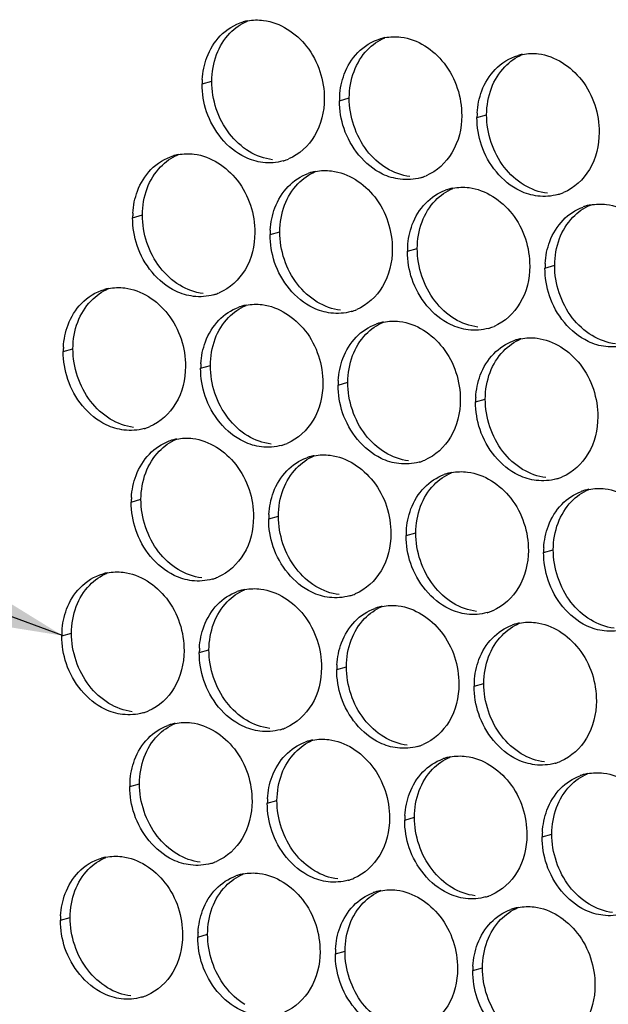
# Paper-space layout '45651_1_3' of a CAD drawing. Header units: millimetres. Extents: x -231 to 594, y 0 to 420.
# Tile 204 of 247: x 93 to 100, y 294 to 305. Entities that reach past the tile are written whole.
import ezdxf

# ---------------------------------------------------------------- set-up
doc = ezdxf.new("R2010")
doc.units = ezdxf.units.MM
doc.header["$LTSCALE"] = 32.67
doc.layers.get('0').update_dxf_attribs({"linetype": 'CONTINUOUS'})
doc.layers.add('02___PRT_ALL_AXES', color=7, linetype='CONTINUOUS')
doc.styles.get("Standard").update_dxf_attribs({"font": 'arial.ttf'})
doc.dimstyles.get("Standard").update_dxf_attribs({"dimtxt": 3.5, "dimasz": 2.5, "dimexe": 1, "dimexo": 0.0625, "dimtad": 1, "dimdsep": 46, "dimtxsty": 'STANDARD', "dimblk": '_FILLED', "dimblk1": '_FILLED', "dimblk2": '_FILLED', "dimcen": 0.09, "dimclrt": 5, "dimazin": 2, "dimtp": 0.01, "dimtm": 0.01, "dimtfac": 1, "dimtofl": 0, "dimtmove": 0, "dimatfit": 3, "dimldrblk": '_FILLED', "dimfxl": 1, "dimtolj": 1, "dimarcsym": 0})

# ---------------------------------------------------------------- blocks, each defined once
blk = doc.blocks.new('_FILLED')
at = {"color": 0, "linetype": 'BYBLOCK'}
blk.add_solid([(0, 0), (-1, 0.2), (-1, -0.2)], dxfattribs=at)

psp = doc.layouts.new('45651_1_3')

# ---------------------------------------------------------------- linework, layer by layer
at = {"layer": '02___PRT_ALL_AXES', "color": 7, "linetype": 'CONTINUOUS'}
for p, q in [((95.301, 303.842), (95.408, 303.872)), ((96.821, 303.656), (96.928, 303.687)), ((98.34, 303.471), (98.447, 303.501)), ((94.533, 302.362), (94.641, 302.393)), ((96.053, 302.177), (96.16, 302.207)), ((97.573, 301.991), (97.68, 302.022)), ((99.092, 301.806), (99.199, 301.836)), ((93.766, 300.882), (93.873, 300.913)), ((95.285, 300.697), (95.393, 300.727)), ((96.805, 300.511), (96.912, 300.542)), ((98.325, 300.326), (98.432, 300.357)), ((94.518, 299.217), (94.625, 299.248)), ((96.037, 299.032), (96.145, 299.062)), ((97.557, 298.846), (97.664, 298.877)), ((99.077, 298.661), (99.184, 298.691)), ((93.75, 297.737), (93.857, 297.768)), ((95.27, 297.552), (95.377, 297.583)), ((96.789, 297.366), (96.897, 297.397)), ((98.309, 297.181), (98.416, 297.212)), ((94.502, 296.072), (94.609, 296.103)), ((96.022, 295.887), (96.129, 295.917)), ((97.541, 295.701), (97.649, 295.732)), ((99.061, 295.516), (99.168, 295.546)), ((93.735, 294.593), (93.842, 294.623)), ((95.254, 294.407), (95.362, 294.438)), ((96.774, 294.222), (96.881, 294.252)), ((98.293, 294.036), (98.401, 294.067))]:
    psp.add_line(p, q, dxfattribs=at)
at = {"layer": '02___PRT_ALL_AXES', "color": 3, "linetype": 'CONTINUOUS'}
for centre, radius, start, end in [((95.908, 303.998), 0.552, 100.9772, 105.9383), ((97.427, 303.812), 0.552, 100.9772, 105.9383), ((98.947, 303.627), 0.552, 100.9772, 105.9383), ((96.193, 303.837), 0.892, 176.518, 179.7169), ((97.712, 303.652), 0.892, 176.518, 179.7169), ((99.232, 303.466), 0.892, 176.518, 179.7169), ((95.14, 302.518), 0.552, 100.9772, 105.9383), ((96.046, 303.516), 0.547, 285.9406, 289.7675), ((96.046, 303.517), 0.548, 289.7729, 292.7369), ((96.658, 302.338), 0.547, 105.9406, 109.7675), ((96.66, 302.332), 0.552, 100.9772, 105.9383), ((97.566, 303.33), 0.547, 285.9406, 289.7675), ((97.565, 303.332), 0.548, 289.7729, 292.7369), ((98.178, 302.152), 0.547, 105.9406, 109.7675), ((98.179, 302.147), 0.552, 100.9772, 105.9383), ((99.085, 303.145), 0.547, 285.9406, 289.7675), ((99.085, 303.146), 0.548, 289.7729, 292.7369), ((99.698, 301.967), 0.547, 105.9406, 109.7675), ((99.699, 301.962), 0.552, 100.9772, 105.9383), ((95.425, 302.358), 0.892, 176.518, 179.7169), ((96.945, 302.172), 0.892, 176.518, 179.7169), ((98.464, 301.987), 0.892, 176.518, 179.7169), ((99.984, 301.801), 0.892, 176.518, 179.7169), ((94.373, 301.038), 0.552, 100.9772, 105.9383), ((95.279, 302.036), 0.547, 285.9406, 289.7675), ((95.278, 302.037), 0.548, 289.7729, 292.7369), ((95.891, 300.858), 0.547, 105.9406, 109.7675), ((95.892, 300.853), 0.552, 100.9772, 105.9383), ((96.798, 301.851), 0.547, 285.9406, 289.7675), ((96.798, 301.852), 0.548, 289.7729, 292.7369), ((97.41, 300.672), 0.547, 105.9406, 109.7675), ((97.412, 300.667), 0.552, 100.9772, 105.9383), ((98.318, 301.665), 0.547, 285.9406, 289.7675), ((98.317, 301.666), 0.548, 289.7729, 292.7369), ((98.93, 300.487), 0.547, 105.9406, 109.7675), ((98.931, 300.482), 0.552, 100.9772, 105.9383), ((94.658, 300.878), 0.892, 176.518, 179.7169), ((96.177, 300.692), 0.892, 176.518, 179.7169), ((97.697, 300.507), 0.892, 176.518, 179.7169), ((99.216, 300.321), 0.892, 176.518, 179.7169), ((94.511, 300.556), 0.547, 285.9406, 289.7675), ((94.511, 300.558), 0.548, 289.7729, 292.7369), ((95.125, 299.373), 0.552, 100.9772, 105.9383), ((95.123, 299.378), 0.547, 105.9406, 109.7675), ((96.031, 300.371), 0.547, 285.9406, 289.7675), ((96.03, 300.372), 0.548, 289.7729, 292.7369), ((96.643, 299.193), 0.547, 105.9406, 109.7675), ((96.644, 299.188), 0.552, 100.9772, 105.9383), ((97.55, 300.185), 0.547, 285.9406, 289.7675), ((97.55, 300.187), 0.548, 289.7729, 292.7369), ((98.162, 299.007), 0.547, 105.9406, 109.7675), ((98.164, 299.002), 0.552, 100.9772, 105.9383), ((99.07, 300), 0.547, 285.9406, 289.7675), ((99.069, 300.001), 0.548, 289.7729, 292.7369), ((95.41, 299.213), 0.892, 176.518, 179.7169), ((99.682, 298.822), 0.547, 105.9406, 109.7675), ((99.683, 298.817), 0.552, 100.9772, 105.9383), ((96.929, 299.027), 0.892, 176.518, 179.7169), ((98.449, 298.842), 0.892, 176.518, 179.7169), ((99.968, 298.656), 0.892, 176.518, 179.7169), ((94.357, 297.893), 0.552, 100.9772, 105.9383), ((95.263, 298.893), 0.548, 289.7729, 292.7369), ((95.263, 298.891), 0.547, 285.9406, 289.7675), ((95.875, 297.713), 0.547, 105.9406, 109.7675), ((95.877, 297.708), 0.552, 100.9772, 105.9383), ((96.783, 298.706), 0.547, 285.9406, 289.7675), ((96.782, 298.707), 0.548, 289.7729, 292.7369), ((97.396, 297.522), 0.552, 100.9772, 105.9383), ((97.395, 297.527), 0.547, 105.9406, 109.7675), ((98.302, 298.52), 0.547, 285.9406, 289.7675), ((98.302, 298.522), 0.548, 289.7729, 292.7369), ((98.914, 297.342), 0.547, 105.9406, 109.7675), ((98.916, 297.337), 0.552, 100.9772, 105.9383), ((94.642, 297.733), 0.892, 176.518, 179.7169), ((96.162, 297.548), 0.892, 176.518, 179.7169), ((97.681, 297.362), 0.892, 176.518, 179.7169), ((99.201, 297.177), 0.892, 176.518, 179.7169), ((94.496, 297.412), 0.547, 285.9406, 289.7675), ((94.495, 297.413), 0.548, 289.7729, 292.7369), ((95.108, 296.233), 0.547, 105.9406, 109.7675), ((95.109, 296.228), 0.552, 100.9772, 105.9383), ((96.015, 297.226), 0.547, 285.9406, 289.7675), ((96.015, 297.227), 0.548, 289.7729, 292.7369), ((96.627, 296.048), 0.547, 105.9406, 109.7675), ((96.629, 296.043), 0.552, 100.9772, 105.9383), ((97.534, 297.042), 0.548, 289.7729, 292.7369), ((97.535, 297.041), 0.547, 285.9406, 289.7675), ((98.147, 295.862), 0.547, 105.9406, 109.7675), ((98.148, 295.857), 0.552, 100.9772, 105.9383), ((99.054, 296.855), 0.547, 285.9406, 289.7675), ((99.054, 296.856), 0.548, 289.7729, 292.7369), ((99.668, 295.672), 0.552, 100.9772, 105.9383), ((95.394, 296.068), 0.892, 176.518, 179.7169), ((99.666, 295.677), 0.547, 105.9406, 109.7675), ((96.914, 295.882), 0.892, 176.518, 179.7169), ((98.433, 295.697), 0.892, 176.518, 179.7169), ((99.953, 295.511), 0.892, 176.518, 179.7169), ((94.342, 294.748), 0.552, 100.9772, 105.9383), ((95.248, 295.746), 0.547, 285.9406, 289.7675), ((95.247, 295.748), 0.548, 289.7729, 292.7369), ((95.86, 294.568), 0.547, 105.9406, 109.7675), ((95.861, 294.563), 0.552, 100.9772, 105.9383), ((96.767, 295.561), 0.547, 285.9406, 289.7675), ((96.767, 295.562), 0.548, 289.7729, 292.7369), ((97.379, 294.383), 0.547, 105.9406, 109.7675), ((97.381, 294.378), 0.552, 100.9772, 105.9383), ((98.287, 295.375), 0.547, 285.9406, 289.7675), ((98.286, 295.377), 0.548, 289.7729, 292.7369), ((98.899, 294.197), 0.547, 105.9406, 109.7675), ((98.9, 294.192), 0.552, 100.9772, 105.9383), ((94.627, 294.588), 0.892, 176.518, 179.7169), ((96.146, 294.403), 0.892, 176.518, 179.7169), ((97.666, 294.217), 0.892, 176.518, 179.7169), ((99.185, 294.032), 0.892, 176.518, 179.7169), ((94.48, 294.267), 0.547, 285.9406, 289.7675), ((94.48, 294.268), 0.548, 289.7729, 292.7369)]:
    psp.add_arc(centre, radius, start, end, dxfattribs=at)
for points in [[(95.501, 304.373), (95.571, 304.445), (95.661, 304.501), (95.756, 304.528)], [(95.803, 304.539), (95.861, 304.551), (95.921, 304.553), (95.98, 304.545)], [(95.354, 304.136), (95.387, 304.223), (95.437, 304.307), (95.501, 304.373)], [(97.021, 304.188), (97.09, 304.259), (97.18, 304.316), (97.276, 304.343)], [(97.322, 304.354), (97.38, 304.365), (97.441, 304.367), (97.5, 304.36)], [(96.873, 303.951), (96.906, 304.038), (96.956, 304.121), (97.021, 304.188)], [(98.541, 304.003), (98.61, 304.074), (98.7, 304.13), (98.795, 304.157)], [(98.842, 304.169), (98.9, 304.18), (98.961, 304.182), (99.019, 304.175)], [(95.303, 303.891), (95.308, 303.975), (95.324, 304.058), (95.354, 304.136)], [(96.822, 303.706), (96.827, 303.789), (96.844, 303.873), (96.873, 303.951)], [(98.393, 303.765), (98.426, 303.853), (98.476, 303.936), (98.541, 304.003)], [(95.351, 303.535), (95.318, 303.633), (95.3, 303.738), (95.301, 303.842)], [(98.342, 303.521), (98.347, 303.604), (98.364, 303.687), (98.393, 303.765)], [(96.87, 303.349), (96.837, 303.447), (96.82, 303.552), (96.821, 303.656)], [(98.39, 303.164), (98.357, 303.262), (98.34, 303.367), (98.34, 303.471)], [(95.035, 303.06), (95.093, 303.071), (95.154, 303.073), (95.213, 303.066)], [(94.734, 302.894), (94.803, 302.965), (94.893, 303.021), (94.989, 303.049)], [(96.196, 302.99), (96.124, 302.97), (96.047, 302.964), (95.972, 302.973)], [(94.586, 302.657), (94.619, 302.744), (94.669, 302.827), (94.734, 302.894)], [(96.254, 302.708), (96.314, 302.771), (96.391, 302.822), (96.473, 302.852)], [(96.555, 302.874), (96.613, 302.886), (96.673, 302.887), (96.732, 302.88)], [(97.716, 302.805), (97.644, 302.784), (97.566, 302.778), (97.492, 302.788)], [(94.535, 302.412), (94.54, 302.495), (94.557, 302.579), (94.586, 302.657)], [(96.106, 302.471), (96.139, 302.558), (96.189, 302.641), (96.254, 302.708)], [(97.773, 302.523), (97.834, 302.586), (97.911, 302.637), (97.993, 302.667)], [(98.074, 302.689), (98.132, 302.7), (98.193, 302.702), (98.252, 302.695)], [(97.625, 302.286), (97.658, 302.373), (97.708, 302.456), (97.773, 302.523)], [(99.236, 302.619), (99.164, 302.599), (99.086, 302.593), (99.012, 302.602)], [(96.055, 302.226), (96.06, 302.31), (96.076, 302.393), (96.106, 302.471)], [(99.293, 302.337), (99.354, 302.4), (99.43, 302.451), (99.513, 302.481)], [(99.594, 302.503), (99.652, 302.515), (99.713, 302.517), (99.771, 302.509)], [(94.583, 302.055), (94.55, 302.153), (94.533, 302.258), (94.533, 302.362)], [(99.145, 302.1), (99.178, 302.187), (99.228, 302.27), (99.293, 302.337)], [(97.574, 302.041), (97.579, 302.124), (97.596, 302.208), (97.625, 302.286)], [(96.103, 301.869), (96.07, 301.968), (96.052, 302.073), (96.053, 302.177)], [(99.094, 301.855), (99.099, 301.939), (99.116, 302.022), (99.145, 302.1)], [(97.622, 301.684), (97.589, 301.782), (97.572, 301.887), (97.573, 301.991)], [(99.142, 301.498), (99.109, 301.597), (99.092, 301.702), (99.092, 301.806)], [(93.966, 301.414), (94.035, 301.486), (94.126, 301.542), (94.221, 301.569)], [(94.268, 301.58), (94.326, 301.591), (94.386, 301.593), (94.445, 301.586)], [(95.429, 301.51), (95.357, 301.49), (95.279, 301.484), (95.205, 301.493)], [(93.819, 301.177), (93.852, 301.264), (93.902, 301.347), (93.966, 301.414)], [(95.486, 301.229), (95.547, 301.292), (95.623, 301.343), (95.706, 301.372)], [(95.787, 301.395), (95.845, 301.406), (95.906, 301.408), (95.965, 301.401)], [(96.948, 301.325), (96.876, 301.304), (96.799, 301.299), (96.724, 301.308)], [(95.338, 300.991), (95.371, 301.079), (95.421, 301.162), (95.486, 301.229)], [(97.307, 301.209), (97.365, 301.22), (97.425, 301.222), (97.484, 301.215)], [(93.767, 300.932), (93.773, 301.015), (93.789, 301.099), (93.819, 301.177)], [(97.006, 301.043), (97.066, 301.106), (97.143, 301.157), (97.225, 301.187)], [(98.468, 301.139), (98.396, 301.119), (98.318, 301.113), (98.244, 301.122)], [(96.858, 300.806), (96.891, 300.893), (96.941, 300.976), (97.006, 301.043)], [(98.525, 300.858), (98.586, 300.921), (98.663, 300.972), (98.745, 301.001)], [(98.826, 301.024), (98.884, 301.035), (98.945, 301.037), (99.004, 301.03)], [(95.287, 300.747), (95.292, 300.83), (95.309, 300.913), (95.338, 300.991)], [(99.988, 300.954), (99.916, 300.933), (99.838, 300.928), (99.764, 300.937)], [(93.816, 300.575), (93.783, 300.673), (93.765, 300.779), (93.766, 300.882)], [(96.807, 300.561), (96.812, 300.644), (96.828, 300.728), (96.858, 300.806)], [(98.377, 300.62), (98.41, 300.708), (98.46, 300.791), (98.525, 300.858)], [(95.335, 300.39), (95.302, 300.488), (95.285, 300.593), (95.285, 300.697)], [(98.326, 300.376), (98.331, 300.459), (98.348, 300.542), (98.377, 300.62)], [(96.855, 300.204), (96.822, 300.303), (96.804, 300.408), (96.805, 300.511)], [(98.374, 300.019), (98.341, 300.117), (98.324, 300.222), (98.325, 300.326)], [(94.661, 300.031), (94.589, 300.01), (94.512, 300.005), (94.437, 300.014)], [(95.02, 299.915), (95.078, 299.926), (95.138, 299.928), (95.197, 299.921)], [(94.718, 299.749), (94.779, 299.812), (94.856, 299.863), (94.938, 299.893)], [(96.181, 299.845), (96.109, 299.825), (96.031, 299.819), (95.957, 299.828)], [(94.571, 299.512), (94.604, 299.599), (94.654, 299.682), (94.718, 299.749)], [(96.238, 299.563), (96.299, 299.626), (96.376, 299.677), (96.458, 299.707)], [(96.539, 299.729), (96.597, 299.741), (96.658, 299.743), (96.717, 299.735)], [(97.7, 299.66), (97.628, 299.639), (97.551, 299.634), (97.476, 299.643)], [(94.519, 299.267), (94.525, 299.35), (94.541, 299.434), (94.571, 299.512)], [(96.09, 299.326), (96.123, 299.413), (96.173, 299.496), (96.238, 299.563)], [(97.758, 299.378), (97.818, 299.441), (97.895, 299.492), (97.978, 299.522)], [(98.059, 299.544), (98.117, 299.555), (98.177, 299.557), (98.236, 299.55)], [(99.22, 299.474), (99.148, 299.454), (99.07, 299.448), (98.996, 299.457)], [(97.61, 299.141), (97.643, 299.228), (97.693, 299.311), (97.758, 299.378)], [(99.578, 299.358), (99.636, 299.37), (99.697, 299.372), (99.756, 299.364)], [(96.039, 299.081), (96.044, 299.165), (96.061, 299.248), (96.09, 299.326)], [(99.277, 299.192), (99.338, 299.255), (99.415, 299.307), (99.497, 299.336)], [(94.568, 298.91), (94.535, 299.008), (94.517, 299.113), (94.518, 299.217)], [(99.129, 298.955), (99.162, 299.042), (99.212, 299.125), (99.277, 299.192)], [(97.559, 298.896), (97.564, 298.979), (97.581, 299.063), (97.61, 299.141)], [(96.087, 298.724), (96.054, 298.823), (96.037, 298.928), (96.037, 299.032)], [(99.078, 298.71), (99.083, 298.794), (99.1, 298.877), (99.129, 298.955)], [(97.607, 298.539), (97.574, 298.637), (97.556, 298.742), (97.557, 298.846)], [(99.127, 298.354), (99.093, 298.452), (99.076, 298.557), (99.077, 298.661)], [(93.951, 298.269), (94.02, 298.341), (94.11, 298.397), (94.206, 298.424)], [(94.252, 298.435), (94.31, 298.446), (94.371, 298.448), (94.43, 298.441)], [(95.413, 298.366), (95.341, 298.345), (95.264, 298.339), (95.189, 298.348)], [(93.803, 298.032), (93.836, 298.119), (93.886, 298.202), (93.951, 298.269)], [(95.47, 298.084), (95.531, 298.147), (95.608, 298.198), (95.69, 298.227)], [(95.772, 298.25), (95.83, 298.261), (95.89, 298.263), (95.949, 298.256)], [(96.933, 298.18), (96.861, 298.16), (96.783, 298.154), (96.709, 298.163)], [(95.323, 297.847), (95.356, 297.934), (95.406, 298.017), (95.47, 298.084)], [(97.291, 298.064), (97.349, 298.076), (97.41, 298.077), (97.469, 298.07)], [(93.752, 297.787), (93.757, 297.87), (93.774, 297.954), (93.803, 298.032)], [(96.99, 297.898), (97.051, 297.961), (97.128, 298.012), (97.21, 298.042)], [(98.452, 297.995), (98.38, 297.974), (98.303, 297.968), (98.228, 297.977)], [(95.271, 297.602), (95.277, 297.685), (95.293, 297.768), (95.323, 297.847)], [(96.842, 297.661), (96.875, 297.748), (96.925, 297.831), (96.99, 297.898)], [(98.51, 297.713), (98.57, 297.776), (98.647, 297.827), (98.73, 297.856)], [(98.811, 297.879), (98.869, 297.89), (98.93, 297.892), (98.988, 297.885)], [(93.8, 297.43), (93.767, 297.529), (93.75, 297.634), (93.75, 297.737)], [(99.972, 297.809), (99.9, 297.789), (99.822, 297.783), (99.748, 297.792)], [(96.791, 297.416), (96.796, 297.499), (96.813, 297.583), (96.842, 297.661)], [(98.362, 297.476), (98.395, 297.563), (98.445, 297.646), (98.51, 297.713)], [(95.32, 297.245), (95.287, 297.343), (95.269, 297.448), (95.27, 297.552)], [(98.311, 297.231), (98.316, 297.314), (98.333, 297.398), (98.362, 297.476)], [(96.839, 297.059), (96.806, 297.158), (96.789, 297.263), (96.789, 297.366)], [(98.359, 296.874), (98.326, 296.972), (98.309, 297.077), (98.309, 297.181)], [(94.646, 296.886), (94.574, 296.865), (94.496, 296.86), (94.422, 296.869)], [(95.004, 296.77), (95.062, 296.781), (95.123, 296.783), (95.182, 296.776)], [(94.703, 296.604), (94.764, 296.667), (94.84, 296.718), (94.923, 296.748)], [(96.165, 296.7), (96.093, 296.68), (96.016, 296.674), (95.941, 296.683)], [(94.555, 296.367), (94.588, 296.454), (94.638, 296.537), (94.703, 296.604)], [(96.222, 296.419), (96.283, 296.482), (96.36, 296.533), (96.442, 296.562)], [(96.524, 296.585), (96.582, 296.596), (96.642, 296.598), (96.701, 296.591)], [(97.685, 296.515), (97.613, 296.494), (97.535, 296.489), (97.461, 296.498)], [(94.504, 296.122), (94.509, 296.205), (94.526, 296.289), (94.555, 296.367)], [(96.075, 296.181), (96.108, 296.268), (96.158, 296.352), (96.222, 296.419)], [(97.742, 296.233), (97.803, 296.296), (97.88, 296.347), (97.962, 296.377)], [(98.043, 296.399), (98.101, 296.41), (98.162, 296.412), (98.221, 296.405)], [(99.205, 296.329), (99.132, 296.309), (99.055, 296.303), (98.981, 296.312)], [(97.594, 295.996), (97.627, 296.083), (97.677, 296.166), (97.742, 296.233)], [(99.563, 296.214), (99.621, 296.225), (99.682, 296.227), (99.74, 296.22)], [(96.024, 295.936), (96.029, 296.02), (96.045, 296.103), (96.075, 296.181)], [(99.262, 296.048), (99.322, 296.111), (99.399, 296.162), (99.482, 296.191)], [(94.552, 295.765), (94.519, 295.863), (94.502, 295.968), (94.502, 296.072)], [(97.543, 295.751), (97.548, 295.834), (97.565, 295.918), (97.594, 295.996)], [(99.114, 295.81), (99.147, 295.898), (99.197, 295.981), (99.262, 296.048)], [(96.072, 295.58), (96.039, 295.678), (96.021, 295.783), (96.022, 295.887)], [(99.063, 295.566), (99.068, 295.649), (99.085, 295.732), (99.114, 295.81)], [(97.591, 295.394), (97.558, 295.492), (97.541, 295.598), (97.541, 295.701)], [(99.111, 295.209), (99.078, 295.307), (99.061, 295.412), (99.061, 295.516)], [(93.935, 295.124), (94.004, 295.196), (94.094, 295.252), (94.19, 295.279)], [(94.236, 295.29), (94.295, 295.302), (94.355, 295.303), (94.414, 295.296)], [(93.788, 294.887), (93.82, 294.974), (93.871, 295.057), (93.935, 295.124)], [(95.398, 295.221), (95.326, 295.2), (95.248, 295.194), (95.174, 295.204)], [(95.756, 295.105), (95.814, 295.116), (95.875, 295.118), (95.934, 295.111)], [(95.455, 294.939), (95.516, 295.002), (95.592, 295.053), (95.675, 295.083)], [(96.917, 295.035), (96.845, 295.015), (96.768, 295.009), (96.693, 295.018)], [(95.307, 294.702), (95.34, 294.789), (95.39, 294.872), (95.455, 294.939)], [(97.276, 294.919), (97.334, 294.931), (97.394, 294.933), (97.453, 294.925)], [(93.736, 294.642), (93.741, 294.725), (93.758, 294.809), (93.788, 294.887)], [(96.974, 294.753), (97.035, 294.816), (97.112, 294.867), (97.194, 294.897)], [(98.437, 294.85), (98.365, 294.829), (98.287, 294.824), (98.213, 294.833)], [(95.256, 294.457), (95.261, 294.54), (95.278, 294.624), (95.307, 294.702)], [(96.827, 294.516), (96.86, 294.603), (96.91, 294.686), (96.974, 294.753)], [(98.494, 294.568), (98.555, 294.631), (98.632, 294.682), (98.714, 294.712)], [(98.795, 294.734), (98.853, 294.745), (98.914, 294.747), (98.973, 294.74)], [(93.785, 294.285), (93.752, 294.384), (93.734, 294.489), (93.735, 294.593)], [(99.957, 294.664), (99.885, 294.644), (99.807, 294.638), (99.733, 294.647)], [(96.776, 294.271), (96.781, 294.355), (96.797, 294.438), (96.827, 294.516)], [(98.346, 294.331), (98.379, 294.418), (98.429, 294.501), (98.494, 294.568)], [(95.304, 294.1), (95.271, 294.198), (95.254, 294.303), (95.254, 294.407)], [(98.295, 294.086), (98.3, 294.169), (98.317, 294.253), (98.346, 294.331)], [(96.824, 293.914), (96.791, 294.013), (96.773, 294.118), (96.774, 294.222)], [(98.343, 293.729), (98.31, 293.827), (98.293, 293.932), (98.293, 294.036)], [(94.63, 293.741), (94.558, 293.72), (94.481, 293.715), (94.406, 293.724)]]:
    psp.add_open_spline(points, degree=3, dxfattribs=at)
at = {"layer": '02___PRT_ALL_AXES', "color": 7, "linetype": 'CONTINUOUS'}
for points in [[(95.609, 304.404), (95.663, 304.461), (95.73, 304.507), (95.802, 304.538)], [(95.461, 304.167), (95.494, 304.254), (95.544, 304.337), (95.609, 304.404)], [(97.128, 304.219), (97.183, 304.275), (97.25, 304.322), (97.322, 304.352)], [(95.408, 303.872), (95.409, 303.972), (95.426, 304.074), (95.461, 304.167)], [(96.981, 303.981), (97.013, 304.069), (97.064, 304.152), (97.128, 304.219)], [(98.648, 304.033), (98.702, 304.09), (98.769, 304.136), (98.841, 304.167)], [(96.928, 303.687), (96.928, 303.787), (96.945, 303.888), (96.981, 303.981)], [(98.5, 303.796), (98.533, 303.883), (98.583, 303.966), (98.648, 304.033)], [(95.603, 303.292), (95.478, 303.454), (95.407, 303.668), (95.408, 303.872)], [(98.447, 303.501), (98.448, 303.601), (98.465, 303.703), (98.5, 303.796)], [(97.123, 303.107), (96.998, 303.268), (96.927, 303.483), (96.928, 303.687)], [(98.642, 302.921), (98.518, 303.083), (98.446, 303.297), (98.447, 303.501)], [(95.821, 303.095), (95.738, 303.146), (95.663, 303.215), (95.603, 303.292)], [(96.08, 303.004), (95.989, 303.015), (95.9, 303.048), (95.821, 303.095)], [(97.341, 302.91), (97.257, 302.96), (97.183, 303.029), (97.123, 303.107)], [(94.841, 302.924), (94.896, 302.981), (94.962, 303.028), (95.035, 303.058)], [(94.693, 302.687), (94.726, 302.774), (94.776, 302.857), (94.841, 302.924)], [(96.361, 302.739), (96.415, 302.795), (96.482, 302.842), (96.554, 302.872)], [(97.599, 302.818), (97.509, 302.829), (97.419, 302.862), (97.341, 302.91)], [(98.861, 302.724), (98.777, 302.775), (98.702, 302.844), (98.642, 302.921)], [(96.213, 302.502), (96.246, 302.589), (96.296, 302.672), (96.361, 302.739)], [(94.641, 302.393), (94.641, 302.492), (94.658, 302.594), (94.693, 302.687)], [(97.88, 302.554), (97.935, 302.61), (98.002, 302.657), (98.074, 302.687)], [(99.119, 302.633), (99.028, 302.644), (98.939, 302.677), (98.861, 302.724)], [(97.733, 302.316), (97.765, 302.403), (97.816, 302.487), (97.88, 302.554)], [(96.16, 302.207), (96.161, 302.307), (96.178, 302.408), (96.213, 302.502)], [(99.4, 302.368), (99.454, 302.424), (99.521, 302.471), (99.593, 302.501)], [(94.836, 301.813), (94.711, 301.974), (94.64, 302.189), (94.641, 302.393)], [(97.68, 302.022), (97.68, 302.121), (97.697, 302.223), (97.733, 302.316)], [(99.252, 302.131), (99.285, 302.218), (99.335, 302.301), (99.4, 302.368)], [(96.355, 301.627), (96.23, 301.788), (96.159, 302.003), (96.16, 302.207)], [(99.199, 301.836), (99.2, 301.936), (99.217, 302.037), (99.252, 302.131)], [(97.875, 301.442), (97.75, 301.603), (97.679, 301.818), (97.68, 302.022)], [(95.054, 301.615), (94.97, 301.666), (94.896, 301.735), (94.836, 301.813)], [(99.394, 301.256), (99.27, 301.418), (99.198, 301.632), (99.199, 301.836)], [(94.074, 301.445), (94.128, 301.501), (94.195, 301.548), (94.267, 301.578)], [(95.312, 301.524), (95.221, 301.535), (95.132, 301.568), (95.054, 301.615)], [(96.573, 301.43), (96.49, 301.481), (96.415, 301.55), (96.355, 301.627)], [(93.926, 301.208), (93.959, 301.295), (94.009, 301.378), (94.074, 301.445)], [(98.093, 301.244), (98.009, 301.295), (97.935, 301.364), (97.875, 301.442)], [(95.593, 301.259), (95.648, 301.316), (95.714, 301.362), (95.787, 301.393)], [(96.832, 301.339), (96.741, 301.35), (96.652, 301.383), (96.573, 301.43)], [(95.445, 301.022), (95.478, 301.109), (95.528, 301.192), (95.593, 301.259)], [(98.351, 301.153), (98.261, 301.164), (98.171, 301.197), (98.093, 301.244)], [(99.613, 301.059), (99.529, 301.11), (99.454, 301.179), (99.394, 301.256)], [(93.873, 300.913), (93.873, 301.013), (93.891, 301.114), (93.926, 301.208)], [(97.113, 301.074), (97.167, 301.13), (97.234, 301.177), (97.306, 301.207)], [(95.393, 300.727), (95.393, 300.827), (95.41, 300.929), (95.445, 301.022)], [(96.965, 300.837), (96.998, 300.924), (97.048, 301.007), (97.113, 301.074)], [(98.632, 300.888), (98.687, 300.945), (98.754, 300.991), (98.826, 301.022)], [(99.871, 300.968), (99.78, 300.979), (99.691, 301.012), (99.613, 301.059)], [(94.068, 300.333), (93.943, 300.494), (93.872, 300.709), (93.873, 300.913)], [(98.485, 300.651), (98.517, 300.738), (98.568, 300.821), (98.632, 300.888)], [(96.912, 300.542), (96.913, 300.642), (96.93, 300.743), (96.965, 300.837)], [(95.588, 300.147), (95.463, 300.309), (95.392, 300.523), (95.393, 300.727)], [(98.432, 300.357), (98.432, 300.456), (98.45, 300.558), (98.485, 300.651)], [(97.107, 299.962), (96.982, 300.123), (96.911, 300.338), (96.912, 300.542)], [(98.627, 299.776), (98.502, 299.938), (98.431, 300.153), (98.432, 300.357)], [(94.286, 300.136), (94.202, 300.187), (94.128, 300.255), (94.068, 300.333)], [(94.544, 300.044), (94.454, 300.055), (94.364, 300.088), (94.286, 300.136)], [(95.806, 299.95), (95.722, 300.001), (95.648, 300.07), (95.588, 300.147)], [(94.826, 299.78), (94.88, 299.836), (94.947, 299.883), (95.019, 299.913)], [(96.064, 299.859), (95.973, 299.87), (95.884, 299.903), (95.806, 299.95)], [(97.326, 299.765), (97.242, 299.816), (97.167, 299.884), (97.107, 299.962)], [(94.678, 299.542), (94.711, 299.63), (94.761, 299.713), (94.826, 299.78)], [(96.345, 299.594), (96.4, 299.65), (96.466, 299.697), (96.539, 299.728)], [(97.584, 299.673), (97.493, 299.684), (97.404, 299.717), (97.326, 299.765)], [(98.845, 299.579), (98.761, 299.63), (98.687, 299.699), (98.627, 299.776)], [(96.198, 299.357), (96.23, 299.444), (96.28, 299.527), (96.345, 299.594)], [(94.625, 299.248), (94.626, 299.348), (94.643, 299.449), (94.678, 299.542)], [(97.865, 299.409), (97.919, 299.465), (97.986, 299.512), (98.058, 299.542)], [(99.103, 299.488), (99.013, 299.499), (98.923, 299.532), (98.845, 299.579)], [(97.717, 299.171), (97.75, 299.259), (97.8, 299.342), (97.865, 299.409)], [(96.145, 299.062), (96.145, 299.162), (96.162, 299.264), (96.198, 299.357)], [(99.384, 299.223), (99.439, 299.28), (99.506, 299.326), (99.578, 299.357)], [(94.82, 298.668), (94.695, 298.829), (94.624, 299.044), (94.625, 299.248)], [(97.664, 298.877), (97.665, 298.977), (97.682, 299.078), (97.717, 299.171)], [(99.237, 298.986), (99.269, 299.073), (99.32, 299.156), (99.384, 299.223)], [(96.34, 298.482), (96.215, 298.644), (96.144, 298.858), (96.145, 299.062)], [(99.184, 298.691), (99.184, 298.791), (99.202, 298.893), (99.237, 298.986)], [(97.859, 298.297), (97.734, 298.458), (97.663, 298.673), (97.664, 298.877)], [(95.038, 298.471), (94.954, 298.521), (94.88, 298.59), (94.82, 298.668)], [(99.379, 298.111), (99.254, 298.273), (99.183, 298.487), (99.184, 298.691)], [(94.058, 298.3), (94.112, 298.356), (94.179, 298.403), (94.252, 298.433)], [(95.297, 298.379), (95.206, 298.39), (95.116, 298.423), (95.038, 298.471)], [(96.558, 298.285), (96.474, 298.336), (96.4, 298.405), (96.34, 298.482)], [(93.91, 298.063), (93.943, 298.15), (93.993, 298.233), (94.058, 298.3)], [(96.816, 298.194), (96.725, 298.205), (96.636, 298.238), (96.558, 298.285)], [(98.078, 298.1), (97.994, 298.15), (97.919, 298.219), (97.859, 298.297)], [(95.578, 298.114), (95.632, 298.171), (95.699, 298.218), (95.771, 298.248)], [(93.857, 297.768), (93.858, 297.868), (93.875, 297.969), (93.91, 298.063)], [(95.43, 297.877), (95.463, 297.964), (95.513, 298.047), (95.578, 298.114)], [(97.097, 297.929), (97.152, 297.985), (97.218, 298.032), (97.291, 298.062)], [(98.336, 298.008), (98.245, 298.019), (98.156, 298.052), (98.078, 298.1)], [(99.597, 297.914), (99.513, 297.965), (99.439, 298.034), (99.379, 298.111)], [(95.377, 297.583), (95.378, 297.682), (95.395, 297.784), (95.43, 297.877)], [(96.95, 297.692), (96.982, 297.779), (97.032, 297.862), (97.097, 297.929)], [(98.617, 297.743), (98.671, 297.8), (98.738, 297.847), (98.81, 297.877)], [(99.855, 297.823), (99.765, 297.834), (99.675, 297.867), (99.597, 297.914)], [(94.053, 297.188), (93.928, 297.349), (93.856, 297.564), (93.857, 297.768)], [(98.469, 297.506), (98.502, 297.593), (98.552, 297.676), (98.617, 297.743)], [(96.897, 297.397), (96.897, 297.497), (96.914, 297.598), (96.95, 297.692)], [(95.572, 297.003), (95.447, 297.164), (95.376, 297.379), (95.377, 297.583)], [(98.416, 297.212), (98.417, 297.311), (98.434, 297.413), (98.469, 297.506)], [(97.092, 296.817), (96.967, 296.978), (96.896, 297.193), (96.897, 297.397)], [(94.271, 296.991), (94.187, 297.042), (94.113, 297.11), (94.053, 297.188)], [(98.611, 296.632), (98.486, 296.793), (98.415, 297.008), (98.416, 297.212)], [(94.529, 296.899), (94.438, 296.91), (94.349, 296.944), (94.271, 296.991)], [(95.79, 296.805), (95.707, 296.856), (95.632, 296.925), (95.572, 297.003)], [(94.81, 296.635), (94.864, 296.691), (94.931, 296.738), (95.004, 296.768)], [(96.049, 296.714), (95.958, 296.725), (95.868, 296.758), (95.79, 296.805)], [(97.31, 296.62), (97.226, 296.671), (97.152, 296.739), (97.092, 296.817)], [(94.662, 296.397), (94.695, 296.485), (94.745, 296.568), (94.81, 296.635)], [(96.33, 296.449), (96.384, 296.506), (96.451, 296.552), (96.523, 296.583)], [(97.568, 296.528), (97.478, 296.54), (97.388, 296.573), (97.31, 296.62)], [(98.83, 296.434), (98.746, 296.485), (98.671, 296.554), (98.611, 296.632)], [(96.182, 296.212), (96.215, 296.299), (96.265, 296.382), (96.33, 296.449)], [(99.088, 296.343), (98.997, 296.354), (98.908, 296.387), (98.83, 296.434)], [(94.609, 296.103), (94.61, 296.203), (94.627, 296.304), (94.662, 296.397)], [(97.849, 296.264), (97.904, 296.32), (97.97, 296.367), (98.043, 296.397)], [(96.129, 295.917), (96.13, 296.017), (96.147, 296.119), (96.182, 296.212)], [(97.702, 296.027), (97.734, 296.114), (97.785, 296.197), (97.849, 296.264)], [(99.369, 296.078), (99.423, 296.135), (99.49, 296.181), (99.562, 296.212)], [(94.805, 295.523), (94.68, 295.684), (94.608, 295.899), (94.609, 296.103)], [(97.649, 295.732), (97.649, 295.832), (97.666, 295.933), (97.702, 296.027)], [(99.221, 295.841), (99.254, 295.928), (99.304, 296.011), (99.369, 296.078)], [(96.324, 295.337), (96.199, 295.499), (96.128, 295.713), (96.129, 295.917)], [(99.168, 295.546), (99.169, 295.646), (99.186, 295.748), (99.221, 295.841)], [(97.844, 295.152), (97.719, 295.313), (97.648, 295.528), (97.649, 295.732)], [(95.023, 295.326), (94.939, 295.376), (94.865, 295.445), (94.805, 295.523)], [(99.363, 294.966), (99.238, 295.128), (99.167, 295.342), (99.168, 295.546)], [(96.542, 295.14), (96.459, 295.191), (96.384, 295.26), (96.324, 295.337)], [(94.042, 295.155), (94.097, 295.211), (94.164, 295.258), (94.236, 295.288)], [(95.281, 295.234), (95.19, 295.245), (95.101, 295.278), (95.023, 295.326)], [(93.895, 294.918), (93.928, 295.005), (93.978, 295.088), (94.042, 295.155)], [(96.801, 295.049), (96.71, 295.06), (96.62, 295.093), (96.542, 295.14)], [(98.062, 294.955), (97.978, 295.005), (97.904, 295.074), (97.844, 295.152)], [(95.562, 294.97), (95.616, 295.026), (95.683, 295.073), (95.756, 295.103)], [(93.842, 294.623), (93.842, 294.723), (93.86, 294.824), (93.895, 294.918)], [(95.414, 294.732), (95.447, 294.819), (95.497, 294.903), (95.562, 294.97)], [(97.082, 294.784), (97.136, 294.84), (97.203, 294.887), (97.275, 294.917)], [(98.32, 294.863), (98.23, 294.874), (98.14, 294.907), (98.062, 294.955)], [(99.582, 294.769), (99.498, 294.82), (99.423, 294.889), (99.363, 294.966)], [(95.362, 294.438), (95.362, 294.537), (95.379, 294.639), (95.414, 294.732)], [(96.934, 294.547), (96.967, 294.634), (97.017, 294.717), (97.082, 294.784)], [(98.601, 294.599), (98.656, 294.655), (98.722, 294.702), (98.795, 294.732)], [(99.84, 294.678), (99.749, 294.689), (99.66, 294.722), (99.582, 294.769)], [(94.037, 294.043), (93.912, 294.204), (93.841, 294.419), (93.842, 294.623)], [(98.454, 294.361), (98.486, 294.449), (98.537, 294.532), (98.601, 294.599)], [(96.881, 294.252), (96.882, 294.352), (96.899, 294.453), (96.934, 294.547)], [(95.557, 293.858), (95.432, 294.019), (95.36, 294.234), (95.362, 294.438)], [(98.401, 294.067), (98.401, 294.167), (98.418, 294.268), (98.454, 294.361)], [(97.076, 293.672), (96.951, 293.834), (96.88, 294.048), (96.881, 294.252)], [(94.255, 293.846), (94.171, 293.897), (94.097, 293.966), (94.037, 294.043)], [(98.596, 293.487), (98.471, 293.648), (98.4, 293.863), (98.401, 294.067)], [(94.513, 293.755), (94.423, 293.766), (94.333, 293.799), (94.255, 293.846)], [(95.775, 293.66), (95.691, 293.711), (95.617, 293.78), (95.557, 293.858)], [(97.294, 293.475), (97.211, 293.526), (97.136, 293.595), (97.076, 293.672)]]:
    psp.add_open_spline(points, degree=3, dxfattribs=at)
at = {"layer": '02___PRT_ALL_AXES', "color": 3, "linetype": 'CONTINUOUS'}
for points, knots in [([(95.98, 304.545), (96.164, 304.523), (96.528, 304.282), (96.653, 303.881), (96.652, 303.677)], [0, 0, 0, 0, 0.476473, 1, 1, 1, 1]), ([(97.5, 304.36), (97.684, 304.338), (98.047, 304.096), (98.172, 303.695), (98.171, 303.491)], [0, 0, 0, 0, 0.476473, 1, 1, 1, 1]), ([(99.019, 304.175), (99.204, 304.152), (99.567, 303.911), (99.692, 303.51), (99.691, 303.306)], [0, 0, 0, 0, 0.476473, 1, 1, 1, 1]), ([(96.652, 303.677), (96.651, 303.536), (96.588, 303.259), (96.375, 303.061), (96.258, 303.012)], [0, 0, 0, 0, 0.525086, 1, 1, 1, 1]), ([(95.972, 302.973), (95.905, 302.981), (95.624, 303.065), (95.421, 303.326), (95.351, 303.535)], [0, 0, 0, 0, 0.236458, 1, 1, 1, 1]), ([(98.171, 303.491), (98.171, 303.35), (98.108, 303.074), (97.895, 302.876), (97.777, 302.826)], [0, 0, 0, 0, 0.525086, 1, 1, 1, 1]), ([(97.492, 302.788), (97.424, 302.796), (97.144, 302.88), (96.94, 303.141), (96.87, 303.349)], [0, 0, 0, 0, 0.236458, 1, 1, 1, 1]), ([(99.691, 303.306), (99.69, 303.165), (99.627, 302.888), (99.415, 302.69), (99.297, 302.641)], [0, 0, 0, 0, 0.525086, 1, 1, 1, 1]), ([(95.213, 303.066), (95.397, 303.043), (95.76, 302.802), (95.885, 302.401), (95.884, 302.197)], [0, 0, 0, 0, 0.476473, 1, 1, 1, 1]), ([(99.012, 302.602), (98.944, 302.61), (98.664, 302.694), (98.46, 302.955), (98.39, 303.164)], [0, 0, 0, 0, 0.236458, 1, 1, 1, 1]), ([(96.732, 302.88), (96.917, 302.858), (97.28, 302.617), (97.405, 302.216), (97.404, 302.012)], [0, 0, 0, 0, 0.476473, 1, 1, 1, 1]), ([(98.252, 302.695), (98.436, 302.672), (98.799, 302.431), (98.924, 302.03), (98.923, 301.826)], [0, 0, 0, 0, 0.476473, 1, 1, 1, 1]), ([(99.771, 302.509), (99.956, 302.487), (100.319, 302.246), (100.444, 301.845), (100.443, 301.641)], [0, 0, 0, 0, 0.476473, 1, 1, 1, 1]), ([(95.884, 302.197), (95.883, 302.056), (95.82, 301.78), (95.608, 301.581), (95.49, 301.532)], [0, 0, 0, 0, 0.525086, 1, 1, 1, 1]), ([(95.205, 301.493), (95.137, 301.502), (94.857, 301.585), (94.653, 301.846), (94.583, 302.055)], [0, 0, 0, 0, 0.236458, 1, 1, 1, 1]), ([(97.404, 302.012), (97.403, 301.87), (97.34, 301.594), (97.127, 301.396), (97.01, 301.346)], [0, 0, 0, 0, 0.525086, 1, 1, 1, 1]), ([(96.724, 301.308), (96.657, 301.316), (96.376, 301.4), (96.173, 301.661), (96.103, 301.869)], [0, 0, 0, 0, 0.236458, 1, 1, 1, 1]), ([(98.923, 301.826), (98.923, 301.685), (98.86, 301.409), (98.647, 301.21), (98.529, 301.161)], [0, 0, 0, 0, 0.525086, 1, 1, 1, 1]), ([(98.244, 301.122), (98.176, 301.131), (97.896, 301.214), (97.692, 301.475), (97.622, 301.684)], [0, 0, 0, 0, 0.236458, 1, 1, 1, 1]), ([(94.445, 301.586), (94.629, 301.564), (94.993, 301.322), (95.118, 300.921), (95.117, 300.717)], [0, 0, 0, 0, 0.476473, 1, 1, 1, 1]), ([(99.764, 300.937), (99.696, 300.945), (99.416, 301.029), (99.212, 301.29), (99.142, 301.498)], [0, 0, 0, 0, 0.236458, 1, 1, 1, 1]), ([(95.965, 301.401), (96.149, 301.378), (96.512, 301.137), (96.637, 300.736), (96.636, 300.532)], [0, 0, 0, 0, 0.476473, 1, 1, 1, 1]), ([(97.484, 301.215), (97.669, 301.193), (98.032, 300.952), (98.157, 300.55), (98.156, 300.346)], [0, 0, 0, 0, 0.476473, 1, 1, 1, 1]), ([(99.004, 301.03), (99.188, 301.007), (99.552, 300.766), (99.676, 300.365), (99.675, 300.161)], [0, 0, 0, 0, 0.476473, 1, 1, 1, 1]), ([(95.117, 300.717), (95.116, 300.576), (95.053, 300.3), (94.84, 300.102), (94.722, 300.052)], [0, 0, 0, 0, 0.525086, 1, 1, 1, 1]), ([(94.437, 300.014), (94.37, 300.022), (94.089, 300.106), (93.886, 300.367), (93.816, 300.575)], [0, 0, 0, 0, 0.236458, 1, 1, 1, 1]), ([(96.636, 300.532), (96.635, 300.391), (96.572, 300.114), (96.36, 299.916), (96.242, 299.867)], [0, 0, 0, 0, 0.525086, 1, 1, 1, 1]), ([(95.957, 299.828), (95.889, 299.836), (95.609, 299.92), (95.405, 300.181), (95.335, 300.39)], [0, 0, 0, 0, 0.236458, 1, 1, 1, 1]), ([(98.156, 300.346), (98.155, 300.205), (98.092, 299.929), (97.88, 299.731), (97.762, 299.681)], [0, 0, 0, 0, 0.525086, 1, 1, 1, 1]), ([(97.476, 299.643), (97.409, 299.651), (97.129, 299.735), (96.925, 299.996), (96.855, 300.204)], [0, 0, 0, 0, 0.236458, 1, 1, 1, 1]), ([(99.675, 300.161), (99.675, 300.02), (99.612, 299.743), (99.399, 299.545), (99.281, 299.496)], [0, 0, 0, 0, 0.525086, 1, 1, 1, 1]), ([(98.996, 299.457), (98.928, 299.465), (98.648, 299.549), (98.444, 299.81), (98.374, 300.019)], [0, 0, 0, 0, 0.236458, 1, 1, 1, 1]), ([(95.197, 299.921), (95.381, 299.898), (95.745, 299.657), (95.87, 299.256), (95.869, 299.052)], [0, 0, 0, 0, 0.476473, 1, 1, 1, 1]), ([(96.717, 299.735), (96.901, 299.713), (97.264, 299.472), (97.389, 299.071), (97.388, 298.867)], [0, 0, 0, 0, 0.476473, 1, 1, 1, 1]), ([(98.236, 299.55), (98.421, 299.527), (98.784, 299.286), (98.909, 298.885), (98.908, 298.681)], [0, 0, 0, 0, 0.476473, 1, 1, 1, 1]), ([(99.756, 299.364), (99.94, 299.342), (100.304, 299.101), (100.428, 298.7), (100.427, 298.496)], [0, 0, 0, 0, 0.476473, 1, 1, 1, 1]), ([(95.869, 299.052), (95.868, 298.911), (95.805, 298.635), (95.592, 298.436), (95.474, 298.387)], [0, 0, 0, 0, 0.525086, 1, 1, 1, 1]), ([(95.189, 298.348), (95.122, 298.357), (94.841, 298.441), (94.638, 298.702), (94.568, 298.91)], [0, 0, 0, 0, 0.236458, 1, 1, 1, 1]), ([(97.388, 298.867), (97.387, 298.725), (97.324, 298.449), (97.112, 298.251), (96.994, 298.202)], [0, 0, 0, 0, 0.525086, 1, 1, 1, 1]), ([(96.709, 298.163), (96.641, 298.171), (96.361, 298.255), (96.157, 298.516), (96.087, 298.724)], [0, 0, 0, 0, 0.236458, 1, 1, 1, 1]), ([(98.908, 298.681), (98.907, 298.54), (98.844, 298.264), (98.632, 298.065), (98.514, 298.016)], [0, 0, 0, 0, 0.525086, 1, 1, 1, 1]), ([(98.228, 297.977), (98.161, 297.986), (97.881, 298.07), (97.677, 298.331), (97.607, 298.539)], [0, 0, 0, 0, 0.236458, 1, 1, 1, 1]), ([(94.43, 298.441), (94.614, 298.419), (94.977, 298.178), (95.102, 297.777), (95.101, 297.573)], [0, 0, 0, 0, 0.476473, 1, 1, 1, 1]), ([(99.748, 297.792), (99.68, 297.8), (99.4, 297.884), (99.196, 298.145), (99.127, 298.354)], [0, 0, 0, 0, 0.236458, 1, 1, 1, 1]), ([(95.949, 298.256), (96.133, 298.233), (96.497, 297.992), (96.622, 297.591), (96.621, 297.387)], [0, 0, 0, 0, 0.476473, 1, 1, 1, 1]), ([(97.469, 298.07), (97.653, 298.048), (98.016, 297.807), (98.141, 297.406), (98.14, 297.202)], [0, 0, 0, 0, 0.476473, 1, 1, 1, 1]), ([(98.988, 297.885), (99.173, 297.862), (99.536, 297.621), (99.661, 297.22), (99.66, 297.016)], [0, 0, 0, 0, 0.476473, 1, 1, 1, 1]), ([(95.101, 297.573), (95.1, 297.431), (95.037, 297.155), (94.825, 296.957), (94.707, 296.907)], [0, 0, 0, 0, 0.525086, 1, 1, 1, 1]), ([(94.422, 296.869), (94.354, 296.877), (94.074, 296.961), (93.87, 297.222), (93.8, 297.43)], [0, 0, 0, 0, 0.236458, 1, 1, 1, 1]), ([(96.621, 297.387), (96.62, 297.246), (96.557, 296.97), (96.344, 296.771), (96.227, 296.722)], [0, 0, 0, 0, 0.525086, 1, 1, 1, 1]), ([(95.941, 296.683), (95.874, 296.692), (95.593, 296.775), (95.39, 297.036), (95.32, 297.245)], [0, 0, 0, 0, 0.236458, 1, 1, 1, 1]), ([(98.14, 297.202), (98.139, 297.06), (98.076, 296.784), (97.864, 296.586), (97.746, 296.536)], [0, 0, 0, 0, 0.525086, 1, 1, 1, 1]), ([(97.461, 296.498), (97.393, 296.506), (97.113, 296.59), (96.909, 296.851), (96.839, 297.059)], [0, 0, 0, 0, 0.236458, 1, 1, 1, 1]), ([(99.66, 297.016), (99.659, 296.875), (99.596, 296.599), (99.384, 296.4), (99.266, 296.351)], [0, 0, 0, 0, 0.525086, 1, 1, 1, 1]), ([(98.981, 296.312), (98.913, 296.321), (98.633, 296.404), (98.429, 296.665), (98.359, 296.874)], [0, 0, 0, 0, 0.236458, 1, 1, 1, 1]), ([(95.182, 296.776), (95.366, 296.754), (95.729, 296.512), (95.854, 296.111), (95.853, 295.907)], [0, 0, 0, 0, 0.476473, 1, 1, 1, 1]), ([(96.701, 296.591), (96.885, 296.568), (97.249, 296.327), (97.374, 295.926), (97.373, 295.722)], [0, 0, 0, 0, 0.476473, 1, 1, 1, 1]), ([(98.221, 296.405), (98.405, 296.383), (98.768, 296.141), (98.893, 295.74), (98.892, 295.536)], [0, 0, 0, 0, 0.476473, 1, 1, 1, 1]), ([(99.74, 296.22), (99.925, 296.197), (100.288, 295.956), (100.413, 295.555), (100.412, 295.351)], [0, 0, 0, 0, 0.476473, 1, 1, 1, 1]), ([(95.853, 295.907), (95.852, 295.766), (95.789, 295.49), (95.577, 295.292), (95.459, 295.242)], [0, 0, 0, 0, 0.525086, 1, 1, 1, 1]), ([(95.174, 295.204), (95.106, 295.212), (94.826, 295.296), (94.622, 295.557), (94.552, 295.765)], [0, 0, 0, 0, 0.236458, 1, 1, 1, 1]), ([(97.373, 295.722), (97.372, 295.581), (97.309, 295.304), (97.096, 295.106), (96.979, 295.057)], [0, 0, 0, 0, 0.525086, 1, 1, 1, 1]), ([(96.693, 295.018), (96.626, 295.026), (96.345, 295.11), (96.142, 295.371), (96.072, 295.58)], [0, 0, 0, 0, 0.236458, 1, 1, 1, 1]), ([(98.892, 295.536), (98.891, 295.395), (98.829, 295.119), (98.616, 294.921), (98.498, 294.871)], [0, 0, 0, 0, 0.525086, 1, 1, 1, 1]), ([(98.213, 294.833), (98.145, 294.841), (97.865, 294.925), (97.661, 295.186), (97.591, 295.394)], [0, 0, 0, 0, 0.236458, 1, 1, 1, 1]), ([(94.414, 295.296), (94.598, 295.274), (94.962, 295.033), (95.086, 294.632), (95.085, 294.428)], [0, 0, 0, 0, 0.476473, 1, 1, 1, 1]), ([(99.733, 294.647), (99.665, 294.655), (99.385, 294.739), (99.181, 295), (99.111, 295.209)], [0, 0, 0, 0, 0.236458, 1, 1, 1, 1]), ([(95.934, 295.111), (96.118, 295.088), (96.481, 294.847), (96.606, 294.446), (96.605, 294.242)], [0, 0, 0, 0, 0.476473, 1, 1, 1, 1]), ([(97.453, 294.925), (97.637, 294.903), (98.001, 294.662), (98.126, 294.261), (98.125, 294.057)], [0, 0, 0, 0, 0.476473, 1, 1, 1, 1]), ([(98.973, 294.74), (99.157, 294.717), (99.52, 294.476), (99.645, 294.075), (99.644, 293.871)], [0, 0, 0, 0, 0.476473, 1, 1, 1, 1]), ([(95.085, 294.428), (95.085, 294.286), (95.022, 294.01), (94.809, 293.812), (94.691, 293.762)], [0, 0, 0, 0, 0.525086, 1, 1, 1, 1]), ([(94.406, 293.724), (94.339, 293.732), (94.058, 293.816), (93.855, 294.077), (93.785, 294.285)], [0, 0, 0, 0, 0.236458, 1, 1, 1, 1]), ([(96.605, 294.242), (96.604, 294.101), (96.541, 293.825), (96.329, 293.626), (96.211, 293.577)], [0, 0, 0, 0, 0.525086, 1, 1, 1, 1]), ([(95.926, 293.538), (95.858, 293.547), (95.578, 293.63), (95.374, 293.891), (95.304, 294.1)], [0, 0, 0, 0, 0.236458, 1, 1, 1, 1]), ([(98.125, 294.057), (98.124, 293.915), (98.061, 293.639), (97.848, 293.441), (97.731, 293.391)], [0, 0, 0, 0, 0.525086, 1, 1, 1, 1]), ([(97.445, 293.353), (97.378, 293.361), (97.097, 293.445), (96.894, 293.706), (96.824, 293.914)], [0, 0, 0, 0, 0.236458, 1, 1, 1, 1]), ([(99.644, 293.871), (99.644, 293.73), (99.581, 293.454), (99.368, 293.255), (99.25, 293.206)], [0, 0, 0, 0, 0.525086, 1, 1, 1, 1]), ([(98.965, 293.167), (98.897, 293.176), (98.617, 293.26), (98.413, 293.521), (98.343, 293.729)], [0, 0, 0, 0, 0.236458, 1, 1, 1, 1])]:
    psp.add_open_spline(points, degree=3, knots=knots, dxfattribs=at)

# ---------------------------------------------------------------- leaders
at = {"color": 2, "linetype": 'CONTINUOUS'}
psp.add_leader([(93.759, 297.74), (82.869, 301.784), (78.869, 301.784)], dimstyle='STANDARD', override={"dimtad": 0}, dxfattribs=at)

doc.saveas('drawing.dxf')
